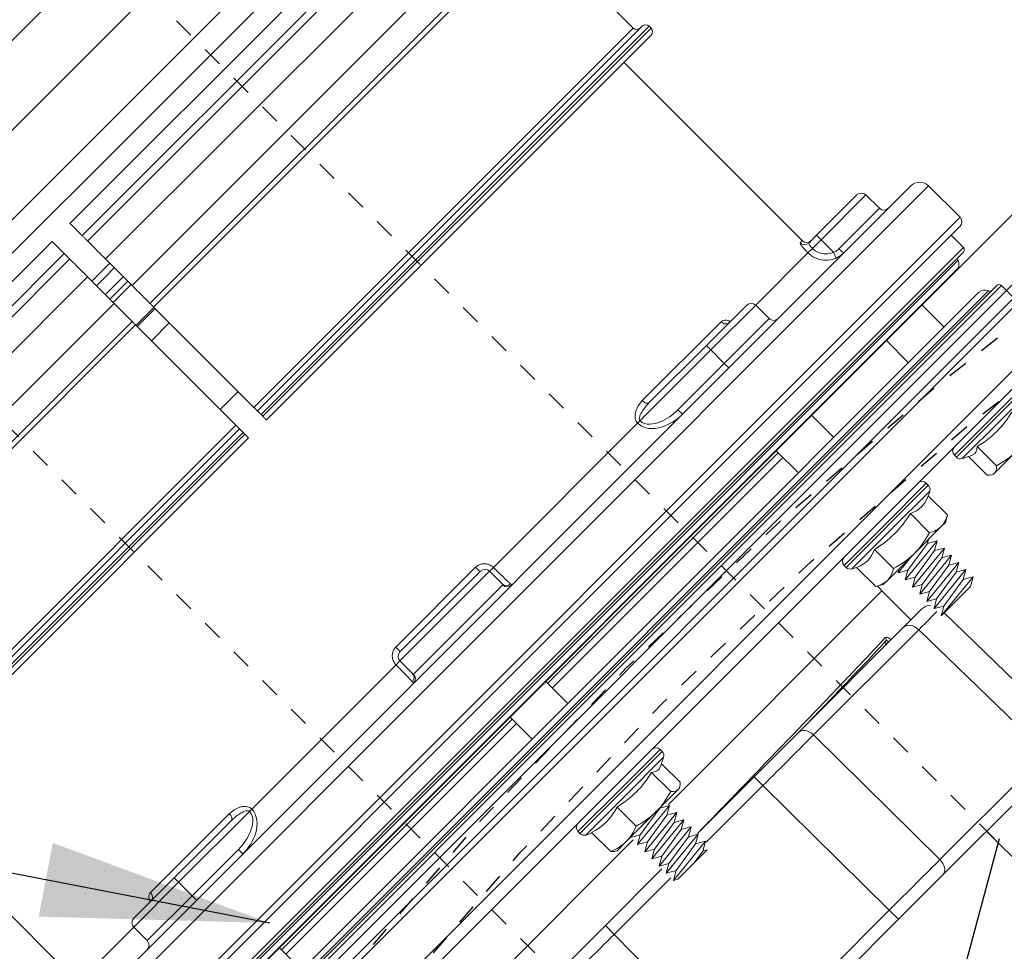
# Model space of a CAD drawing. Extents: x -750 to 90, y 3202 to 3394.
# Tile 44 of 72: x -278.25 to -273.39, y 3341.91 to 3346.5. Entities that reach past the tile are written whole.
import ezdxf

# ---------------------------------------------------------------- set-up
doc = ezdxf.new("R2010")
doc.units = 0
doc.header["$MEASUREMENT"] = 0
doc.linetypes.add('HIDDEN2', pattern=[0.28125, 0.1875, -0.09375])
doc.linetypes.add('HIDDEN5', pattern=[0.05, 0.025, -0.025])
doc.layers.get('0').update_dxf_attribs({"linetype": 'CONTINUOUS'})
for name, color, linetype in [('BOARDER-TXT', 2, 'CONTINUOUS'), ('FRP-2', 2, 'CONTINUOUS'), ('FRP-2-HATCH', 1, 'CONTINUOUS'), ('FRP-COLLAR', 2, 'CONTINUOUS'), ('FRP-SUMP', 2, 'CONTINUOUS'), ('GALV-2-PIPE', 3, 'CONTINUOUS'), ('TANK-MANWAY', 5, 'CONTINUOUS'), ('TEXT', 3, 'CONTINUOUS')]:
    doc.layers.add(name, color=color, linetype=linetype)
doc.layers.add('FREEZE-LINES', color=8, linetype='CONTINUOUS', plot=False)
doc.styles.add('SIMPLEX', font='simplex')
doc.dimstyles.new('DIM12', dxfattribs={"dimscale": 12, "dimtxt": 0.09375, "dimasz": 0.09375, "dimexe": 0.0625, "dimexo": 0.0625, "dimgap": 0.0625, "dimtad": 1, "dimdec": 4, "dimzin": 3, "dimdsep": 46, "dimlunit": 4, "dimtxsty": 'SIMPLEX', "dimcen": 0, "dimclrd": 3, "dimclre": 3, "dimclrt": 3, "dimadec": 0, "dimazin": 0, "dimtfac": 1, "dimtdec": 4, "dimtmove": 0, "dimatfit": 3, "dimfxl": 1, "dimfrac": 2, "dimtolj": 1, "dimtzin": 3, "dimarcsym": 0})

# ---------------------------------------------------------------- blocks, each defined once
blk = doc.blocks.new('A$C18AC51C3')
at = {"linetype": 'Continuous', "lineweight": 18}
for p, q in [((-0.3906, -5.551), (-0.3906, 0.824)), ((-0.1718, -2.3635), (-0.1718, 0.824)), ((-0.1406, 0.7927), (-0.1406, -5.5198)), ((0.2964, -2.3635), (0.2964, 0.7927)), ((0.3277, 0.824), (0.3277, -5.551)), ((0.5464, -2.3635), (0.5464, 0.824)), ((-0.4531, 0.7615), (-0.4531, -2.3635)), ((-0.0547, -2.3635), (-0.0547, 0.7302)), ((0.2106, 0.7302), (0.2106, -5.4573)), ((0.6089, 0.7615), (0.6089, -5.4885)), ((-0.0391, -5.4416), (-0.0391, 0.7146)), ((0.1949, -2.3635), (0.1949, 0.7146)), ((-0.0279, -5.3931), (-0.0279, 0.6661)), ((0.1838, -2.3635), (0.1838, 0.6661)), ((0, -5.3557), (0, 0.6287)), ((0.1559, 0.6287), (0.1559, -5.3557)), ((2.9769, -2.301), (2.9769, 0.5235)), ((3.1619, -2.301), (3.1619, 0.5235)), ((2.0649, 0.4065), (2.0649, -2.301)), ((2.0774, 0.4065), (2.0774, -2.301)), ((2.8519, -2.301), (2.8519, 0.3985)), ((3.2869, -2.301), (3.2869, 0.3985)), ((2.0399, 0.3815), (2.0399, -2.301)), ((2.1024, 0.3815), (2.1024, -2.301)), ((2.1274, 0.344), (2.1274, -2.301)), ((2.8269, 0.344), (2.8269, -2.301)), ((0.7339, 0.1698), (0.7339, -0.1949)), ((2.0399, 0.1925), (0.7964, 0.1925)), ((3.325, 0.0735), (3.325, -2.301)), ((3.4099, -2.301), (3.4099, 0.0375)), ((0.6402, -0.1949), (0.6402, -0.5074)), ((0.7339, -0.1949), (0.6402, -0.1949)), ((0.7339, -0.5074), (0.7339, -0.1949)), ((0.7652, -0.2261), (0.7652, -0.5074)), ((0.7657, -0.3516), (0.7653, -0.3504)), ((0.7964, -0.3735), (0.7964, -0.9233)), ((0.6089, -0.5074), (0.6402, -0.5074)), ((0.7339, -0.5074), (0.6402, -0.5074)), ((0.6402, -0.5074), (0.6402, -0.8311)), ((0.7339, -1.0018), (0.7339, -0.5074)), ((0.7339, -0.5074), (0.7652, -0.5074)), ((0.7652, -0.5074), (0.7652, -0.9057)), ((0, -0.6311), (0.1559, -0.6311)), ((0.1089, -0.6311), (0.1089, -2.2397)), ((0.1402, -2.2399), (0.1402, -0.6312)), ((-0.7031, -0.751), (-0.7031, -2.2397)), ((0.6089, -0.8311), (0.6402, -0.8311)), ((0.7339, -1.0018), (0.7339, -1.0182)), ((0.7339, -1.0182), (0.7339, -2.0239)), ((-0.9051, -1.5357), (-0.9051, -1.845)), ((-1.9051, -2.8884), (-1.9051, -1.8386)), ((-1.8415, -1.8386), (-1.8415, -2.8884)), ((-0.9665, -1.845), (-1.8415, -1.8386)), ((-0.9665, -2.2398), (-0.9665, -1.845)), ((-0.9051, -1.845), (-0.9665, -1.845)), ((-0.9051, -1.845), (-0.9051, -2.2398)), ((0.7339, -2.051), (0.7339, -2.0239)), ((-0.496, -2.077), (-0.496, -2.65)), ((-0.4821, -2.077), (-0.496, -2.077)), ((-0.4821, -2.077), (-0.4821, -2.3635)), ((0.6402, -2.0526), (0.6402, -2.6745)), ((0.7339, -2.051), (0.6464, -2.051)), ((0.7339, -2.676), (0.7339, -2.051)), ((0.7652, -2.0823), (0.7652, -2.6448)), ((0.7964, -2.0857), (0.7964, -2.6414)), ((-0.5324, -2.122), (-0.6657, -2.122)), ((-0.5216, -2.3635), (-0.5216, -2.0923)), ((0, -2.1135), (0, -2.1138)), ((0.1559, -2.1138), (0.1559, -2.1135)), ((-0.6806, -2.1394), (-0.6851, -2.147)), ((-0.6851, -2.147), (-0.6851, -2.2104)), ((-0.6851, -2.2104), (-0.6851, -2.4196)), ((-0.9961, -2.2588), (-0.9851, -2.2398)), ((-0.9961, -2.2588), (-0.9961, -2.463)), ((-0.9961, -2.463), (-0.9961, -2.2588)), ((-0.9851, -2.2398), (-0.9601, -2.4873)), ((-0.9851, -2.2398), (-0.9601, -2.2831)), ((-0.9601, -2.2831), (-0.9351, -2.2398)), ((-0.9351, -2.2398), (-0.9101, -2.4873)), ((-0.9351, -2.2398), (-0.9101, -2.2831)), ((-0.9101, -2.2831), (-0.8851, -2.2398)), ((-0.8851, -2.2398), (-0.8601, -2.4873)), ((-0.8851, -2.2398), (-0.8601, -2.2831)), ((-0.8601, -2.2831), (-0.8351, -2.2398)), ((-0.8351, -2.2398), (-0.8101, -2.4873)), ((-0.8351, -2.2398), (-0.8101, -2.2831)), ((-0.8101, -2.2831), (-0.7851, -2.2398)), ((-0.7851, -2.2398), (-0.7601, -2.4873)), ((-0.7851, -2.2398), (-0.7601, -2.2831)), ((-0.7601, -2.2831), (-0.7351, -2.2398)), ((-0.7351, -2.2398), (-0.7101, -2.4873)), ((-0.7351, -2.2398), (-0.7101, -2.2831)), ((-0.7101, -2.2831), (-0.6851, -2.2398)), ((-0.6851, -2.2398), (-0.6851, -2.2399)), ((-0.6851, -2.2398), (-0.6851, -2.2398)), ((0.1559, -2.2398), (0, -2.2398)), ((-0.9601, -2.2831), (-0.9351, -2.444)), ((-0.9101, -2.2831), (-0.8851, -2.444)), ((-0.8601, -2.2831), (-0.8351, -2.444)), ((-0.8101, -2.2831), (-0.7851, -2.444)), ((-0.7601, -2.2831), (-0.7351, -2.444)), ((-0.7101, -2.2831), (-0.6851, -2.444)), ((-0.5324, -2.2988), (-0.6657, -2.2988)), ((2.0774, -2.301), (2.0649, -2.301)), ((2.8269, -2.301), (2.1274, -2.301)), ((2.2372, -2.3011), (2.2372, -2.426)), ((2.7172, -2.3011), (2.7172, -2.426)), ((2.8162, -2.3008), (2.8162, -2.3635)), ((2.8243, -2.3013), (2.8243, -2.4258)), ((3.1619, -2.301), (2.9769, -2.301)), ((2.9838, -2.301), (2.9838, -2.3635)), ((3.0069, -2.3008), (3.0069, -2.3635)), ((3.0382, -2.4258), (3.0382, -2.3012)), ((3.1007, -2.3635), (3.1007, -2.3009)), ((3.1319, -2.3011), (3.1319, -2.4259)), ((-0.9961, -2.3732), (-0.9851, -2.444)), ((-0.5216, -2.6347), (-0.5216, -2.3635)), ((-0.4821, -2.3635), (-0.4821, -2.65)), ((-0.4531, -2.3635), (-0.4531, -5.4885)), ((-0.1718, -5.551), (-0.1718, -2.3635)), ((-0.0547, -5.4573), (-0.0547, -2.3635)), ((0.1838, -5.3931), (0.1838, -2.3635)), ((0.1949, -5.4416), (0.1949, -2.3635)), ((0.2964, -5.5198), (0.2964, -2.3635)), ((0.5464, -5.551), (0.5464, -2.3635)), ((2.8162, -2.3635), (2.8162, -2.4262)), ((2.9838, -2.3635), (2.9838, -2.426)), ((3.0069, -2.3635), (3.0069, -2.4262)), ((3.1007, -2.4261), (3.1007, -2.3635)), ((-0.6851, -2.4196), (-0.6851, -2.5726)), ((2.0399, -5.1085), (2.0399, -2.426)), ((2.0649, -5.1335), (2.0649, -2.426)), ((2.0649, -2.426), (2.0774, -2.426)), ((2.0774, -5.1335), (2.0774, -2.426)), ((2.1024, -5.1085), (2.1024, -2.426)), ((2.1274, -5.071), (2.1274, -2.426)), ((2.1274, -2.426), (2.8269, -2.426)), ((2.8269, -5.071), (2.8269, -2.426)), ((2.8519, -2.426), (2.8519, -5.1255)), ((2.9769, -2.426), (2.9769, -5.2505)), ((2.9769, -2.426), (3.1619, -2.426)), ((3.1619, -2.426), (3.1619, -5.2505)), ((3.2869, -2.426), (3.2869, -5.1255)), ((3.325, -4.8006), (3.325, -2.426)), ((3.4099, -2.426), (3.4099, -4.7645)), ((-0.9961, -2.463), (-0.9851, -2.444)), ((-0.9851, -2.444), (-0.9601, -2.4873)), ((-0.9601, -2.4873), (-0.9351, -2.444)), ((-0.9351, -2.444), (-0.9101, -2.4873)), ((-0.9101, -2.4873), (-0.8851, -2.444)), ((-0.8851, -2.444), (-0.8601, -2.4873)), ((-0.8601, -2.4873), (-0.8351, -2.444)), ((-0.8351, -2.444), (-0.8101, -2.4873)), ((-0.8101, -2.4873), (-0.7851, -2.444)), ((-0.7851, -2.444), (-0.7601, -2.4873)), ((-0.7601, -2.4873), (-0.7351, -2.444)), ((-0.7351, -2.444), (-0.7101, -2.4873)), ((-0.7101, -2.4873), (-0.6851, -2.444)), ((-0.6851, -2.444), (-0.6851, -2.444)), ((-0.9665, -2.8821), (-0.9665, -2.4873)), ((-0.9051, -2.4873), (-0.9051, -2.8821)), ((-0.7031, -2.4874), (-0.7031, -3.976)), ((0, -2.4873), (0.1559, -2.4873)), ((0.1089, -2.4873), (0.1089, -4.0959)), ((0.1402, -4.0959), (0.1402, -2.4871)), ((-0.6851, -2.58), (-0.6851, -2.5726)), ((-0.5324, -2.5403), (-0.6657, -2.5403)), ((-0.6851, -2.58), (-0.6806, -2.5877)), ((-0.5365, -2.605), (-0.6657, -2.605)), ((0, -2.6132), (0, -2.6136)), ((0.1559, -2.6136), (0.1559, -2.6132)), ((-0.496, -2.65), (-0.4821, -2.65)), ((0.7339, -2.676), (0.6464, -2.676)), ((0.7339, -2.7031), (0.7339, -2.676)), ((0.7339, -2.7031), (0.7339, -3.7088)), ((-1.9051, -2.8884), (-1.8415, -2.8884)), ((-1.9051, -3.1977), (-1.9051, -2.8884)), ((-1.8415, -2.8884), (-0.9665, -2.8821)), ((-0.9051, -2.8821), (-0.9665, -2.8821)), ((-0.9051, -2.8821), (-0.9051, -3.1914)), ((-1.9051, -3.94), (-1.9051, -3.1977)), ((-0.9051, -3.1914), (-0.9051, -3.9247)), ((-0.9665, -3.2356), (-1.8415, -3.2419)), ((-1.8415, -3.2419), (-1.8415, -3.9842)), ((-0.9665, -3.9689), (-0.9665, -3.2356)), ((0.7339, -3.7252), (0.7339, -3.7088)), ((0.7339, -4.2197), (0.7339, -3.7252)), ((0.7652, -3.8214), (0.7652, -4.2197)), ((0.7964, -3.8038), (0.7964, -4.3536)), ((-0.9051, -3.9247), (-0.9051, -4.0529)), ((0.6089, -3.8959), (0.6402, -3.8959)), ((0.6402, -3.8959), (0.6402, -4.2197)), ((-1.8415, -3.9842), (-0.9665, -3.9689)), ((-0.9051, -3.976), (-0.7031, -3.976)), ((-0.6657, -3.9697), (-0.6851, -4.0032)), ((-0.5324, -3.9697), (-0.6657, -3.9697)), ((-0.5216, -3.9484), (-0.5216, -4.2197)), ((-0.496, -3.9332), (-0.496, -4.5062)), ((-0.4821, -3.9332), (-0.496, -3.9332)), ((-0.4821, -4.2197), (-0.4821, -3.9332)), ((-0.6851, -4.0032), (-0.6851, -4.0322)), ((-0.6851, -4.0322), (-0.6851, -4.2197)), ((-0.9961, -4.1159), (-1.8415, -4.1306)), ((-0.9961, -4.0959), (-0.9711, -4.1392)), ((-0.9961, -4.3001), (-0.9961, -4.0959)), ((-0.9961, -4.0959), (-0.9711, -4.3434)), ((-0.9961, -4.0959), (-0.9961, -4.3001)), ((-0.9711, -4.1392), (-0.9461, -4.0959)), ((-0.9461, -4.0959), (-0.9211, -4.1392)), ((-0.9461, -4.0959), (-0.9211, -4.3434)), ((-0.9211, -4.1392), (-0.8961, -4.0959)), ((-0.8961, -4.0959), (-0.8711, -4.1392)), ((-0.8961, -4.0959), (-0.8711, -4.3434)), ((-0.8711, -4.1392), (-0.8461, -4.0959)), ((-0.8461, -4.0959), (-0.8211, -4.1392)), ((-0.8461, -4.0959), (-0.8211, -4.3434)), ((-0.8211, -4.1392), (-0.7961, -4.0959)), ((-0.7961, -4.0959), (-0.7711, -4.1392)), ((-0.7961, -4.0959), (-0.7711, -4.3434)), ((-0.7711, -4.1392), (-0.7461, -4.0959)), ((-0.7461, -4.0959), (-0.7211, -4.1392)), ((-0.7461, -4.0959), (-0.7211, -4.3434)), ((-0.7211, -4.1392), (-0.6961, -4.0959)), ((-0.6961, -4.0959), (-0.6851, -4.115)), ((-0.6961, -4.0959), (-0.6851, -4.2049)), ((-0.5324, -4.0947), (-0.6657, -4.0947)), ((0.1559, -4.0959), (0, -4.0959)), ((-0.9711, -4.1392), (-0.9461, -4.3001)), ((-0.9211, -4.1392), (-0.8961, -4.3001)), ((-0.8711, -4.1392), (-0.8461, -4.3001)), ((-0.8211, -4.1392), (-0.7961, -4.3001)), ((-0.7711, -4.1392), (-0.7461, -4.3001)), ((-0.7211, -4.1392), (-0.6961, -4.3001)), ((-0.6851, -4.2197), (-0.6851, -4.4072)), ((-0.5216, -4.2197), (-0.5216, -4.4909)), ((-0.4821, -4.5062), (-0.4821, -4.2197)), ((0.6089, -4.2197), (0.6402, -4.2197)), ((0.7339, -4.2197), (0.6402, -4.2197)), ((0.6402, -4.2197), (0.6402, -4.5322)), ((0.7339, -4.5322), (0.7339, -4.2197)), ((0.7339, -4.2197), (0.7652, -4.2197)), ((0.7652, -4.2197), (0.7652, -4.5009)), ((-0.9961, -4.3001), (-0.9711, -4.3434)), ((-0.9711, -4.3434), (-0.9461, -4.3001)), ((-0.9461, -4.3001), (-0.9211, -4.3434)), ((-0.9211, -4.3434), (-0.8961, -4.3001)), ((-0.8961, -4.3001), (-0.8711, -4.3434)), ((-0.8711, -4.3434), (-0.8461, -4.3001)), ((-0.8461, -4.3001), (-0.8211, -4.3434)), ((-0.8211, -4.3434), (-0.7961, -4.3001)), ((-0.7961, -4.3001), (-0.7711, -4.3434)), ((-0.7711, -4.3434), (-0.7461, -4.3001)), ((-0.7461, -4.3001), (-0.7211, -4.3434)), ((-0.7211, -4.3434), (-0.6961, -4.3001)), ((-0.6961, -4.3001), (-0.6851, -4.3192)), ((-0.5324, -4.3447), (-0.6657, -4.3447)), ((0, -4.3434), (0.1559, -4.3434)), ((-0.6851, -4.4362), (-0.6851, -4.4072)), ((0.7653, -4.3766), (0.7657, -4.3754)), ((-0.6851, -4.4362), (-0.6657, -4.4697)), ((-0.5324, -4.4697), (-0.6657, -4.4697)), ((-0.496, -4.5062), (-0.4821, -4.5062)), ((0.6402, -4.5322), (0.7339, -4.5322)), ((0.7339, -4.5322), (0.7339, -4.8969)), ((-0.496, -5.275), (-0.496, -4.702)), ((-0.4821, -4.702), (-0.496, -4.702)), ((-0.4821, -4.9885), (-0.4821, -4.702)), ((-0.5365, -4.747), (-0.6657, -4.747)), ((-0.5216, -4.7173), (-0.5216, -4.9885)), ((-0.6806, -4.7644), (-0.6851, -4.772)), ((-0.6851, -4.7794), (-0.6851, -4.772)), ((-0.6851, -4.7794), (-0.6851, -4.9325)), ((-0.5324, -4.8117), (-0.6657, -4.8117)), ((0.1559, -4.8648), (0, -4.8648)), ((0.7339, -4.9278), (0.7339, -4.8969)), ((0.7339, -4.9885), (0.7339, -4.9278)), ((0.7652, -4.9354), (0.7652, -4.9885)), ((0.7964, -4.9195), (0.7964, -4.9044)), ((0.7964, -4.9195), (2.0399, -4.9195)), ((-0.5216, -4.9885), (-0.5216, -5.2597)), ((-0.4821, -5.275), (-0.4821, -4.9885)), ((0.6464, -4.9885), (0.6172, -4.9774)), ((0.7339, -4.9885), (0.6464, -4.9885)), ((0.7652, -4.9885), (0.7339, -4.9885)), ((0.7339, -4.9885), (0.7339, -5.301)), ((0.7652, -4.9885), (0.7652, -5.2698)), ((0.6402, -5.0195), (0.6402, -5.301)), ((2.1274, -5.071), (2.8269, -5.071)), ((0, -5.1123), (0.1559, -5.1123)), ((2.0649, -5.1335), (2.0774, -5.1335)), ((0.6402, -5.301), (0.7339, -5.301)), ((-0.1406, -5.4573), (-0.0547, -5.4573)), ((0.2106, -5.4573), (0.2964, -5.4573)), ((0.3277, -5.551), (0.5464, -5.551))]:
    blk.add_line(p, q, dxfattribs=at)
at = {"linetype": 'Continuous', "lineweight": 18, "extrusion": (0, 0, -1)}
for centre, radius, start, end in [((-0.6402, -0.1636), 0.0312, 270, 0), ((-0.7339, -2.6448), 0.0312, 180, 270), ((0.7031, -4.226), 0.25, 90, 97.4601), ((-0.6402, -4.5634), 0.0312, 0, 90), ((-0.7964, -4.9508), 0.0312, 0, 90), ((-2.1274, -5.096), 0.025, 0, 90), ((-0.6402, -5.3323), 0.0312, 0, 90), ((0.0234, -5.4081), 0.0156, 0, 73.3985), ((-0.1793, -5.4081), 0.0156, 106.6015, 180)]:
    blk.add_arc(centre, radius, start, end, dxfattribs=at)
at = {"linetype": 'Continuous', "lineweight": 18}
for centre, radius, start, end in [((0.7339, -0.2261), 0.0312, 0, 90), ((-0.496, -2.106), 0.029, 90, 151.7483), ((-0.4821, -2.106), 0.029, 0, 90), ((0.7339, -2.0823), 0.0312, 0, 90), ((-0.0168, -2.3635), 0.573, 151.7483, 155.0757), ((-0.0168, -2.3635), 0.573, 203.027, 208.2517), ((-0.4821, -2.621), 0.029, 270, 0), ((-0.496, -2.621), 0.029, 208.2517, 270), ((-0.0168, -4.2197), 0.573, 151.7483, 154.1328), ((-0.496, -3.9622), 0.029, 90, 151.7483), ((-0.4821, -3.9622), 0.029, 0, 90), ((-0.9676, -4.0529), 0.0625, 316.436, 0), ((-0.0168, -4.2197), 0.5305, 166.3725, 193.6275), ((-0.0168, -4.2197), 0.573, 205.8672, 208.2517), ((-0.496, -4.4772), 0.029, 208.2517, 270), ((-0.4821, -4.4772), 0.029, 270, 0), ((0.7339, -4.5009), 0.0312, 270, 0), ((-0.496, -4.731), 0.029, 90, 151.7483), ((-0.4821, -4.731), 0.029, 0, 90), ((-0.0168, -4.9885), 0.573, 151.7483, 156.973), ((2.0649, -5.1085), 0.025, 180, 270), ((2.0774, -5.1085), 0.025, 270, 0), ((0.7339, -5.2698), 0.0312, 270, 0), ((-0.0391, -5.3557), 0.0391, 286.6015, 0), ((0.1949, -5.3557), 0.0391, 180, 253.3985), ((-0.0547, -5.4416), 0.0156, 270, 0), ((0.2106, -5.4416), 0.0156, 180, 270), ((0.3277, -5.5198), 0.0312, 180, 270), ((0.5464, -5.4885), 0.0625, 270, 0)]:
    blk.add_arc(centre, radius, start, end, dxfattribs=at)
for centre, major_axis, ratio, start_param, end_param in [((0.7964, -0.3491), (0.0312, 0), 0.778577, 3.141593, 4.712389), ((0.7964, -0.9057), (0.0312, 0), 0.563479, 3.141593, 4.712389), ((-0.9676, -1.845), (-0.0005, -0.5), 0.002181, 1.570909, 2.356181), ((0.6402, -2.0215), (-0.0312, 0), 0.99507, 0, 1.570796), ((0.6464, -2.0198), (0, 0.0312), 0.934628, 1.617333, 3.141593), ((0.7964, -2.0823), (-0.0312, 0), 0.108706, 0, 1.570796), ((-0.0168, -2.2104), (-0.5305, 0), 0.707107, 6.04534, 6.52103), ((-0.0168, -2.4196), (0.5305, 0), 0.965926, 2.903748, 3.379438), ((-0.0168, -2.5726), (0.5305, 0), 0.258819, 2.903748, 3.251159), ((0.7964, -2.6448), (-0.0312, 0), 0.108706, 4.712389, 6.283185), ((0.6402, -2.7056), (-0.0312, 0), 0.99507, 4.712389, 6.283185), ((0.6464, -2.7073), (0, 0.0312), 0.934628, 0, 1.52426), ((-1.8426, -2.8883), (-0.0005, 0.5), 0.002181, 3.927005, 4.712277), ((-0.9676, -2.882), (-0.0005, 0.5), 0.002181, 3.927005, 4.712277), ((-1.8426, -3.1977), (-0.0625, 0), 0.707107, 0, 1.58825), ((-0.9676, -3.1914), (-0.0625, 0), 0.707107, 1.58825, 3.141593), ((-0.8772, -3.8111), (0.0156, 0.0006), 0.906378, 3.629981, 4.677234), ((0.7964, -3.8214), (0.0312, 0), 0.563479, 1.570796, 3.141593), ((-0.9676, -3.9247), (-0.0625, 0), 0.707107, 1.58825, 3.141593), ((-0.9676, -3.6153), (-0.0011, 0.5001), 0.000903, 3.421191, 3.926878), ((-0.0168, -4.0322), (-0.5305, 0), 0.5, 6.04534, 6.52103), ((-0.0168, -4.4072), (0.5305, 0), 0.5, 2.903748, 3.379438), ((0.7964, -4.3779), (0.0312, 0), 0.778577, 1.570796, 3.141593), ((-0.0168, -4.7794), (-0.5305, 0), 0.258819, 6.173619, 6.52103), ((-0.0168, -4.9325), (-0.5305, 0), 0.965926, 6.04534, 6.52103), ((0.7964, -4.9354), (-0.0312, 0), 0.994074, 4.712389, 6.283185), ((0.6402, -5.0226), (-0.0312, 0), 0.099171, 4.712389, 6.283185)]:
    blk.add_ellipse(centre, major_axis=major_axis, ratio=ratio, start_param=start_param, end_param=end_param, dxfattribs=at)
for points, knots in [([(0.7964, -0.3735), (0.7964, -0.3706), (0.7959, -0.3677), (0.7933, -0.3607), (0.7906, -0.3566), (0.7832, -0.3494), (0.7784, -0.3461), (0.7705, -0.3423), (0.7679, -0.3412), (0.7652, -0.3403)], [0, 0, 0, 0, 0.211697, 0.211697, 0.533225, 0.533225, 0.8556, 0.8556, 1, 1, 1, 1]), ([(0.7339, -1.0182), (0.6919, -1.0182), (0.6573, -0.985), (0.618, -0.9134), (0.6089, -0.8724), (0.6089, -0.8311)], [0, 0, 0, 0, 0.5, 0.5, 1, 1, 1, 1]), ([(0.6402, -0.8311), (0.6402, -0.8665), (0.6462, -0.9018), (0.6667, -0.9502), (0.6756, -0.9659), (0.6997, -0.9916), (0.716, -1.0018), (0.7339, -1.0018)], [0, 0, 0, 0, 0.5, 0.5, 0.75, 0.75, 1, 1, 1, 1]), ([(0.7339, -1.0018), (0.7348, -1.0018), (0.7357, -1.0017), (0.7377, -1.0011), (0.7388, -1.0006), (0.7421, -0.9986), (0.744, -0.9966), (0.7495, -0.9896), (0.7521, -0.9836), (0.7567, -0.9712), (0.7585, -0.9645), (0.7636, -0.9406), (0.7652, -0.923), (0.7652, -0.9057)], [0, 0, 0, 0, 0.023116, 0.023116, 0.055858, 0.055858, 0.127954, 0.127954, 0.306434, 0.306434, 0.502152, 0.502152, 1, 1, 1, 1]), ([(0.7964, -0.9233), (0.7964, -0.9266), (0.7963, -0.9299), (0.795, -0.9472), (0.7918, -0.9613), (0.783, -0.9815), (0.7793, -0.9883), (0.77, -1.0007), (0.7642, -1.0067), (0.7537, -1.0133), (0.7498, -1.0152), (0.742, -1.0176), (0.7379, -1.0182), (0.7339, -1.0182)], [0, 0, 0, 0, 0.08473, 0.08473, 0.44853, 0.44853, 0.633807, 0.633807, 0.82254, 0.82254, 0.914633, 0.914633, 1, 1, 1, 1]), ([(0.6172, -2.0212), (0.6223, -2.0217), (0.6296, -2.0221), (0.6478, -2.0228), (0.6589, -2.0231), (0.6832, -2.0236), (0.6966, -2.0238), (0.7181, -2.0239), (0.7261, -2.0239), (0.7339, -2.0239)], [0, 0, 0, 0, 0.281499, 0.281499, 0.563442, 0.563442, 0.84396, 0.84396, 1, 1, 1, 1]), ([(0.7964, -2.0857), (0.7964, -2.081), (0.7959, -2.0762), (0.7932, -2.0649), (0.7904, -2.0584), (0.783, -2.0468), (0.7782, -2.0415), (0.7673, -2.033), (0.761, -2.0296), (0.7479, -2.0251), (0.7409, -2.0239), (0.7339, -2.0239)], [0, 0, 0, 0, 0.144402, 0.144402, 0.358959, 0.358959, 0.572528, 0.572528, 0.785976, 0.785976, 1, 1, 1, 1]), ([(0.6464, -2.051), (0.643, -2.051), (0.641, -2.0514), (0.6402, -2.0522), (0.6402, -2.0524), (0.6402, -2.0526)], [0, 0, 0, 0, 0.828121, 0.828121, 1, 1, 1, 1]), ([(2.0649, -2.301), (2.0637, -2.301), (2.0624, -2.301), (2.0584, -2.301), (2.0557, -2.301), (2.0517, -2.301), (2.0502, -2.301), (2.0467, -2.301), (2.0449, -2.301), (2.042, -2.301), (2.041, -2.301), (2.0401, -2.301), (2.0399, -2.301), (2.0399, -2.301)], [0, 0, 0, 0, 0.096054, 0.096054, 0.310909, 0.310909, 0.444136, 0.444136, 0.6591, 0.6591, 0.874061, 0.874061, 1, 1, 1, 1]), ([(2.1024, -2.301), (2.1024, -2.301), (2.102, -2.301), (2.1002, -2.301), (2.0989, -2.301), (2.0961, -2.301), (2.0949, -2.301), (2.0914, -2.301), (2.0889, -2.301), (2.0837, -2.301), (2.0808, -2.301), (2.0778, -2.301), (2.0776, -2.301), (2.0774, -2.301)], [0, 0, 0, 0, 0.206603, 0.206603, 0.421636, 0.421636, 0.555112, 0.555112, 0.770013, 0.770013, 0.984917, 0.984917, 1, 1, 1, 1]), ([(2.1024, -2.301), (2.1024, -2.301), (2.1025, -2.301), (2.103, -2.301), (2.1038, -2.301), (2.1058, -2.301), (2.1068, -2.301), (2.1096, -2.301), (2.1118, -2.301), (2.1165, -2.301), (2.1192, -2.301), (2.1237, -2.301), (2.1256, -2.301), (2.1274, -2.301)], [0, 0, 0, 0, 0.07909, 0.07909, 0.294111, 0.294111, 0.4276, 0.4276, 0.642515, 0.642515, 0.857432, 0.857432, 1, 1, 1, 1]), ([(2.8269, -2.301), (2.8286, -2.301), (2.8302, -2.301), (2.8346, -2.301), (2.8373, -2.301), (2.8421, -2.301), (2.8443, -2.301), (2.8472, -2.301), (2.8482, -2.301), (2.8503, -2.301), (2.8512, -2.301), (2.8518, -2.301), (2.8519, -2.301), (2.8519, -2.301)], [0, 0, 0, 0, 0.126041, 0.126041, 0.340893, 0.340893, 0.555765, 0.555765, 0.689044, 0.689044, 0.904055, 0.904055, 1, 1, 1, 1]), ([(2.9769, -2.301), (2.9639, -2.301), (2.9508, -2.301), (2.9251, -2.301), (2.9124, -2.301), (2.8943, -2.301), (2.8878, -2.301), (2.873, -2.301), (2.8656, -2.301), (2.8554, -2.301), (2.8525, -2.301), (2.852, -2.301), (2.8519, -2.301), (2.8519, -2.301)], [0, 0, 0, 0, 0.199624, 0.199624, 0.414501, 0.414501, 0.547754, 0.547754, 0.762752, 0.762752, 0.977748, 0.977748, 1, 1, 1, 1]), ([(3.2869, -2.301), (3.2869, -2.301), (3.2848, -2.301), (3.2764, -2.301), (3.2697, -2.301), (3.2527, -2.301), (3.2422, -2.301), (3.2232, -2.301), (3.2153, -2.301), (3.1941, -2.301), (3.18, -2.301), (3.1647, -2.301), (3.1633, -2.301), (3.1619, -2.301)], [0, 0, 0, 0, 0.200992, 0.200992, 0.416022, 0.416022, 0.631018, 0.631018, 0.764422, 0.764422, 0.9793, 0.9793, 1, 1, 1, 1]), ([(3.2869, -2.301), (3.2869, -2.301), (3.287, -2.301), (3.2876, -2.301), (3.2893, -2.301), (3.2948, -2.301), (3.2987, -2.301), (3.3082, -2.301), (3.3139, -2.301), (3.3217, -2.301), (3.3233, -2.301), (3.325, -2.301)], [0, 0, 0, 0, 0.058623, 0.058623, 0.347371, 0.347371, 0.636272, 0.636272, 0.924778, 0.924778, 1, 1, 1, 1]), ([(2.0399, -2.426), (2.0399, -2.426), (2.0401, -2.426), (2.0409, -2.426), (2.042, -2.426), (2.0448, -2.426), (2.0467, -2.426), (2.0509, -2.426), (2.0534, -2.426), (2.0586, -2.426), (2.0615, -2.426), (2.0645, -2.426), (2.0647, -2.426), (2.0649, -2.426)], [0, 0, 0, 0, 0.123277, 0.123277, 0.338148, 0.338148, 0.552998, 0.552998, 0.767801, 0.767801, 0.982551, 0.982551, 1, 1, 1, 1]), ([(2.0774, -2.426), (2.0787, -2.426), (2.08, -2.426), (2.084, -2.426), (2.0868, -2.426), (2.0917, -2.426), (2.094, -2.426), (2.0978, -2.426), (2.0993, -2.426), (2.1015, -2.426), (2.1022, -2.426), (2.1024, -2.426), (2.1024, -2.426), (2.1024, -2.426)], [0, 0, 0, 0, 0.098343, 0.098343, 0.313088, 0.313088, 0.527849, 0.527849, 0.742653, 0.742653, 0.957512, 0.957512, 1, 1, 1, 1]), ([(2.1274, -2.426), (2.126, -2.426), (2.1246, -2.426), (2.1215, -2.426), (2.1198, -2.426), (2.1156, -2.426), (2.1131, -2.426), (2.1089, -2.426), (2.1071, -2.426), (2.1043, -2.426), (2.1033, -2.426), (2.1026, -2.426), (2.1024, -2.426), (2.1024, -2.426)], [0, 0, 0, 0, 0.108001, 0.108001, 0.241232, 0.241232, 0.456146, 0.456146, 0.671057, 0.671057, 0.886009, 0.886009, 1, 1, 1, 1]), ([(2.8519, -2.426), (2.8519, -2.426), (2.8518, -2.426), (2.8512, -2.426), (2.8503, -2.426), (2.8477, -2.426), (2.8459, -2.426), (2.8418, -2.426), (2.8394, -2.426), (2.8352, -2.426), (2.8336, -2.426), (2.8302, -2.426), (2.8286, -2.426), (2.8269, -2.426)], [0, 0, 0, 0, 0.096034, 0.096034, 0.311054, 0.311054, 0.526061, 0.526061, 0.741022, 0.741022, 0.87438, 0.87438, 1, 1, 1, 1]), ([(2.8519, -2.426), (2.8519, -2.426), (2.8527, -2.426), (2.857, -2.426), (2.8622, -2.426), (2.8764, -2.426), (2.8857, -2.426), (2.9071, -2.426), (2.9195, -2.426), (2.9456, -2.426), (2.9598, -2.426), (2.9748, -2.426), (2.9759, -2.426), (2.9769, -2.426)], [0, 0, 0, 0, 0.124563, 0.124563, 0.339431, 0.339431, 0.554275, 0.554275, 0.769073, 0.769073, 0.98382, 0.98382, 1, 1, 1, 1]), ([(3.1619, -2.426), (3.173, -2.426), (3.1841, -2.426), (3.2083, -2.426), (3.2213, -2.426), (3.2444, -2.426), (3.2547, -2.426), (3.2712, -2.426), (3.2776, -2.426), (3.2851, -2.426), (3.2869, -2.426), (3.2869, -2.426)], [0, 0, 0, 0, 0.169372, 0.169372, 0.383994, 0.383994, 0.598638, 0.598638, 0.813329, 0.813329, 1, 1, 1, 1]), ([(3.325, -2.426), (3.3203, -2.426), (3.3159, -2.426), (3.3062, -2.426), (3.3013, -2.426), (3.2935, -2.426), (3.2906, -2.426), (3.2876, -2.426), (3.2869, -2.426), (3.2869, -2.426)], [0, 0, 0, 0, 0.209121, 0.209121, 0.497484, 0.497484, 0.785843, 0.785843, 1, 1, 1, 1]), ([(-0.9051, -2.501), (-0.9037, -2.585), (-0.9022, -2.6688), (-0.897, -2.9822), (-0.8929, -3.2027), (-0.8871, -3.4802), (-0.8851, -3.5654), (-0.8811, -3.7117), (-0.8792, -3.7741), (-0.8772, -3.8253)], [0, 0, 0, 0, 0.148937, 0.148937, 0.574468, 0.574468, 0.787234, 0.787234, 1, 1, 1, 1]), ([(0.7339, -2.7031), (0.7384, -2.7031), (0.7429, -2.7026), (0.7541, -2.7002), (0.7608, -2.6976), (0.7727, -2.6903), (0.7782, -2.6856), (0.787, -2.6747), (0.7905, -2.6685), (0.7952, -2.6554), (0.7964, -2.6483), (0.7964, -2.6414)], [0, 0, 0, 0, 0.1359, 0.1359, 0.351802, 0.351802, 0.568385, 0.568385, 0.784466, 0.784466, 1, 1, 1, 1]), ([(0.7339, -2.7031), (0.72, -2.7031), (0.706, -2.7032), (0.6797, -2.7035), (0.6672, -2.7037), (0.6455, -2.7043), (0.6359, -2.7047), (0.624, -2.7053), (0.6202, -2.7056), (0.6172, -2.7058)], [0, 0, 0, 0, 0.278057, 0.278057, 0.555824, 0.555824, 0.834378, 0.834378, 1, 1, 1, 1]), ([(0.6402, -2.6745), (0.6402, -2.6753), (0.6416, -2.6758), (0.645, -2.676), (0.6457, -2.676), (0.6464, -2.676)], [0, 0, 0, 0, 0.828121, 0.828121, 1, 1, 1, 1]), ([(-0.8908, -3.8183), (-0.8927, -3.7679), (-0.8946, -3.7065), (-0.8986, -3.5629), (-0.9006, -3.4795), (-0.9033, -3.3481), (-0.9042, -3.3057), (-0.9051, -3.2618)], [0, 0, 0, 0, 0.408423, 0.408423, 0.816846, 0.816846, 1, 1, 1, 1]), ([(0.6089, -3.8959), (0.6089, -3.8547), (0.6178, -3.8139), (0.6476, -3.7598), (0.6603, -3.7431), (0.6929, -3.7173), (0.7129, -3.7088), (0.7339, -3.7088)], [0, 0, 0, 0, 0.5, 0.5, 0.75, 0.75, 1, 1, 1, 1]), ([(0.7339, -3.7252), (0.716, -3.7252), (0.6998, -3.7354), (0.6756, -3.7612), (0.6667, -3.7768), (0.6461, -3.8257), (0.6402, -3.8605), (0.6402, -3.8959)], [0, 0, 0, 0, 0.25, 0.25, 0.5, 0.5, 1, 1, 1, 1]), ([(0.7339, -3.7088), (0.7379, -3.7088), (0.7418, -3.7094), (0.7501, -3.7119), (0.7543, -3.714), (0.7639, -3.7204), (0.7688, -3.7252), (0.7801, -3.7393), (0.7853, -3.7495), (0.794, -3.7741), (0.7964, -3.7891), (0.7964, -3.8038)], [0, 0, 0, 0, 0.083542, 0.083542, 0.185879, 0.185879, 0.342318, 0.342318, 0.618545, 0.618545, 1, 1, 1, 1]), ([(0.7339, -3.7252), (0.7352, -3.7252), (0.7364, -3.7255), (0.7383, -3.7262), (0.739, -3.7266), (0.7423, -3.7285), (0.7443, -3.7307), (0.7492, -3.7373), (0.7515, -3.7421), (0.7572, -3.7567), (0.7597, -3.7668), (0.764, -3.7916), (0.7652, -3.8066), (0.7652, -3.8214)], [0, 0, 0, 0, 0.032574, 0.032574, 0.054728, 0.054728, 0.135511, 0.135511, 0.283186, 0.283186, 0.575976, 0.575976, 1, 1, 1, 1]), ([(-0.905, -3.8198), (-0.9028, -3.8203), (-0.9007, -3.8206), (-0.8966, -3.8209), (-0.8947, -3.8209), (-0.8925, -3.8204), (-0.8919, -3.8201), (-0.8912, -3.8196), (-0.8911, -3.8194), (-0.8908, -3.8189), (-0.8908, -3.8186), (-0.8908, -3.8183)], [0, 0, 0, 0, 0.320356, 0.320356, 0.652889, 0.652889, 0.821198, 0.821198, 0.904308, 0.904308, 1, 1, 1, 1]), ([(-0.8772, -3.8253), (-0.8772, -3.8259), (-0.8773, -3.8265), (-0.8781, -3.8286), (-0.8794, -3.8301), (-0.8834, -3.833), (-0.8865, -3.8343), (-0.8937, -3.8365), (-0.898, -3.8373), (-0.9033, -3.8379), (-0.9042, -3.838), (-0.905, -3.8381)], [0, 0, 0, 0, 0.096821, 0.096821, 0.342602, 0.342602, 0.631271, 0.631271, 0.942302, 0.942302, 1, 1, 1, 1]), ([(0.7652, -4.3867), (0.7658, -4.3865), (0.7664, -4.3863), (0.7729, -4.3839), (0.7783, -4.381), (0.7871, -4.3743), (0.7906, -4.3704), (0.7952, -4.3623), (0.7964, -4.3579), (0.7964, -4.3536)], [0, 0, 0, 0, 0.031366, 0.031366, 0.354876, 0.354876, 0.67786, 0.67786, 1, 1, 1, 1]), ([(0.6172, -4.9774), (0.6223, -4.9643), (0.6296, -4.9518), (0.6478, -4.9303), (0.6589, -4.921), (0.6832, -4.9068), (0.6966, -4.9018), (0.7181, -4.8976), (0.7261, -4.8969), (0.7339, -4.8969)], [0, 0, 0, 0, 0.281499, 0.281499, 0.563442, 0.563442, 0.84396, 0.84396, 1, 1, 1, 1]), ([(0.7964, -4.9044), (0.7964, -4.9039), (0.7959, -4.9033), (0.7932, -4.902), (0.7904, -4.9012), (0.783, -4.8998), (0.7782, -4.8992), (0.7673, -4.8981), (0.761, -4.8976), (0.7479, -4.897), (0.7409, -4.8969), (0.7339, -4.8969)], [0, 0, 0, 0, 0.144402, 0.144402, 0.358959, 0.358959, 0.572528, 0.572528, 0.785976, 0.785976, 1, 1, 1, 1]), ([(0.7339, -4.9278), (0.728, -4.9278), (0.7221, -4.9284), (0.706, -4.9315), (0.6958, -4.9353), (0.6776, -4.946), (0.6693, -4.9531), (0.6557, -4.9692), (0.6502, -4.9786), (0.6464, -4.9885)], [0, 0, 0, 0, 0.155825, 0.155825, 0.436102, 0.436102, 0.718109, 0.718109, 1, 1, 1, 1]), ([(0.7339, -4.9278), (0.7374, -4.9278), (0.7409, -4.928), (0.7475, -4.9286), (0.7506, -4.9291), (0.7561, -4.9302), (0.7585, -4.9308), (0.7622, -4.9323), (0.7636, -4.9331), (0.7649, -4.9344), (0.7652, -4.9349), (0.7652, -4.9354)], [0, 0, 0, 0, 0.210824, 0.210824, 0.422632, 0.422632, 0.63678, 0.63678, 0.853653, 0.853653, 1, 1, 1, 1]), ([(0.6464, -4.9885), (0.643, -4.9966), (0.641, -5.0053), (0.6402, -5.0158), (0.6402, -5.0177), (0.6402, -5.0195)], [0, 0, 0, 0, 0.828121, 0.828121, 1, 1, 1, 1])]:
    blk.add_open_spline(points, degree=3, knots=knots, dxfattribs=at)
for points in [[(0.6089, -2.0215), (0.6089, -2.0208), (0.6118, -2.0208), (0.6172, -2.0212)], [(-0.6657, -2.122), (-0.6775, -2.1508), (-0.6851, -2.1805), (-0.6851, -2.2104)], [(-0.6806, -2.1394), (-0.6772, -2.1335), (-0.6721, -2.1278), (-0.6657, -2.122)], [(-0.6851, -2.2104), (-0.6851, -2.2404), (-0.6774, -2.2702), (-0.6657, -2.2988)], [(-0.6657, -2.2988), (-0.6775, -2.3383), (-0.6851, -2.3784), (-0.6851, -2.4196)], [(3.325, -2.301), (3.3533, -2.301), (3.3816, -2.301), (3.4099, -2.301)], [(-0.6851, -2.4196), (-0.6851, -2.4605), (-0.6775, -2.5009), (-0.6657, -2.5403)], [(3.4099, -2.426), (3.3816, -2.426), (3.3533, -2.426), (3.325, -2.426)], [(-0.6657, -2.5403), (-0.6775, -2.5509), (-0.6851, -2.5616), (-0.6851, -2.5726)], [(-0.6851, -2.5726), (-0.6851, -2.5836), (-0.6775, -2.5944), (-0.6657, -2.605)], [(0.6172, -2.7058), (0.6118, -2.7063), (0.6089, -2.7062), (0.6089, -2.7056)], [(-0.9051, -3.7957), (-0.9003, -3.8032), (-0.8955, -3.8108), (-0.8908, -3.8183)], [(-0.6657, -3.9697), (-0.6775, -3.9901), (-0.6851, -4.0109), (-0.6851, -4.0322)], [(-0.6851, -4.0322), (-0.6851, -4.0534), (-0.6775, -4.0743), (-0.6657, -4.0947)], [(-0.6657, -4.0947), (-0.6775, -4.1354), (-0.6851, -4.1774), (-0.6851, -4.2197)], [(-0.6851, -4.2197), (-0.6851, -4.262), (-0.6774, -4.3042), (-0.6657, -4.3447)], [(-0.6657, -4.3447), (-0.6775, -4.3651), (-0.6851, -4.3859), (-0.6851, -4.4072)], [(-0.6851, -4.4072), (-0.6851, -4.4284), (-0.6775, -4.4493), (-0.6657, -4.4697)], [(-0.6657, -4.747), (-0.6775, -4.7576), (-0.6851, -4.7684), (-0.6851, -4.7794)], [(-0.6851, -4.7794), (-0.6851, -4.7904), (-0.6775, -4.8012), (-0.6657, -4.8117)], [(-0.6657, -4.8117), (-0.6775, -4.8513), (-0.6851, -4.8913), (-0.6851, -4.9325)], [(0.6089, -5.0226), (0.6089, -5.0073), (0.6118, -4.9917), (0.6172, -4.9774)]]:
    blk.add_open_spline(points, degree=3, dxfattribs=at)

msp = doc.modelspace()

# ---------------------------------------------------------------- hatches: boundary and pattern name
at = {"layer": 'BOARDER-TXT'}
h = msp.add_hatch(dxfattribs=at)
h.set_pattern_fill('ANSI31', color=256, scale=2.5)
h.set_pattern_definition([(45, (-2124.97103, 509.32), (-0.22097087, 0.22097087), [])])
h.paths.add_polyline_path([(-285.30992, 3352.94782), (-285.31362, 3352.95816), (-285.31194, 3352.95285)])
h.paths.add_polyline_path([(-283.94839, 3354.33734), (-283.93778, 3354.33399), (-283.94295, 3354.33584)])
h.paths.add_polyline_path([(-283.97041, 3354.34301), (-283.95926, 3354.34035), (-283.9647, 3354.34185)])
h.paths.add_polyline_path([(-283.92745, 3354.3303), (-283.91739, 3354.32626), (-283.92228, 3354.32845)])
h.paths.add_polyline_path([(-285.26815, 3352.87558), (-285.27453, 3352.88356), (-285.2715, 3352.87942)])
h.paths.add_polyline_path([(-283.90763, 3354.32187), (-283.89814, 3354.31715), (-283.90274, 3354.31968)])
h.paths.add_polyline_path([(-285.28059, 3352.89185), (-285.28632, 3352.90044), (-285.28362, 3352.89599)])
h.paths.add_polyline_path([(-283.88896, 3354.31209), (-283.88006, 3354.3067), (-283.88436, 3354.30956)])
h.paths.add_polyline_path([(-285.29172, 3352.90933), (-285.29677, 3352.91852), (-285.29441, 3352.91378)])
h.paths.add_polyline_path([(-283.87147, 3354.30097), (-283.86319, 3354.29491), (-283.86718, 3354.2981)])
h.paths.add_polyline_path([(-285.3015, 3352.928), (-285.30588, 3352.93777), (-285.30386, 3352.93274)])
h.paths.add_polyline_path([(-276.59976, 3347.03435), (-283.84019, 3354.27478), (-283.83316, 3354.26743), (-283.82645, 3354.25976), (-283.82006, 3354.25178), (-283.814, 3354.2435), (-283.80827, 3354.2349), (-283.80288, 3354.22601), (-283.79782, 3354.21682), (-283.7931, 3354.20734), (-283.78871, 3354.19757), (-283.78467, 3354.18752), (-283.78098, 3354.17719), (-283.77762, 3354.16658), (-283.77462, 3354.1557), (-283.77196, 3354.14456), (-283.76965, 3354.13316), (-283.7677, 3354.1215), (-283.76609, 3354.1096), (-283.76484, 3354.09745), (-283.76394, 3354.08506), (-283.76339, 3354.07244), (-283.76319, 3354.05959), (-283.76335, 3354.04652), (-283.76386, 3354.03323), (-283.76473, 3354.01973), (-283.76595, 3354.00603), (-283.76751, 3353.99213), (-283.76944, 3353.97805), (-283.77171, 3353.96377), (-283.77433, 3353.94932), (-283.7773, 3353.93469), (-283.78061, 3353.91991), (-283.78427, 3353.90496), (-283.78828, 3353.88986), (-283.79262, 3353.87461), (-283.79731, 3353.85923), (-283.80234, 3353.84371), (-283.8077, 3353.82807), (-283.81339, 3353.81231), (-283.81941, 3353.79645), (-283.82577, 3353.78048), (-283.83244, 3353.76441), (-283.83944, 3353.74826), (-283.84676, 3353.73202), (-283.8544, 3353.71571), (-283.86234, 3353.69933), (-283.8706, 3353.6829), (-283.87916, 3353.66641), (-283.88802, 3353.64988), (-283.89718, 3353.63331), (-283.90663, 3353.61671), (-283.91637, 3353.60009), (-283.92639, 3353.58345), (-283.93669, 3353.56681), (-283.94727, 3353.55016), (-283.95812, 3353.53353), (-283.96924, 3353.51691), (-283.98061, 3353.50031), (-283.99224, 3353.48375), (-284.00412, 3353.46722), (-284.01625, 3353.45074), (-284.02861, 3353.43431), (-284.04121, 3353.41794), (-284.05403, 3353.40163), (-284.06708, 3353.3854), (-284.08035, 3353.36926), (-284.09382, 3353.3532), (-284.1075, 3353.33724), (-284.12138, 3353.32139), (-284.13545, 3353.30564), (-284.1497, 3353.29001), (-284.16414, 3353.27451), (-284.17874, 3353.25914), (-284.19352, 3353.24391), (-284.20845, 3353.22883), (-284.22353, 3353.21389), (-284.23877, 3353.19912), (-284.25414, 3353.18451), (-284.26964, 3353.17008), (-284.28526, 3353.15582), (-284.30101, 3353.14176), (-284.31687, 3353.12788), (-284.33283, 3353.1142), (-284.34888, 3353.10072), (-284.36503, 3353.08746), (-284.38126, 3353.07441), (-284.39756, 3353.06158), (-284.41393, 3353.04899), (-284.43036, 3353.03662), (-284.44684, 3353.0245), (-284.46337, 3353.01262), (-284.47994, 3353.00099), (-284.49653, 3352.98961), (-284.51315, 3352.9785), (-284.52979, 3352.96765), (-284.54643, 3352.95707), (-284.56307, 3352.94677), (-284.57971, 3352.93674), (-284.59633, 3352.927), (-284.61293, 3352.91755), (-284.6295, 3352.90839), (-284.64603, 3352.89953), (-284.66252, 3352.89097), (-284.67896, 3352.88272), (-284.69533, 3352.87477), (-284.71164, 3352.86714), (-284.72788, 3352.85982), (-284.74404, 3352.85282), (-284.7601, 3352.84614), (-284.77607, 3352.83979), (-284.79194, 3352.83377), (-284.8077, 3352.82807), (-284.82334, 3352.82271), (-284.83885, 3352.81769), (-284.85423, 3352.813), (-284.86948, 3352.80865), (-284.88458, 3352.80465), (-284.89953, 3352.80099), (-284.91432, 3352.79767), (-284.92894, 3352.7947), (-284.9434, 3352.79208), (-284.95767, 3352.78981), (-284.97176, 3352.78789), (-284.98566, 3352.78632), (-284.99936, 3352.7851), (-285.01285, 3352.78424), (-285.02614, 3352.78373), (-285.03921, 3352.78357), (-285.05206, 3352.78377), (-285.06468, 3352.78431), (-285.07707, 3352.78521), (-285.08922, 3352.78647), (-285.10113, 3352.78807), (-285.11278, 3352.79003), (-285.12419, 3352.79234), (-285.13533, 3352.795), (-285.1462, 3352.798), (-285.15681, 3352.80135), (-285.16714, 3352.80505), (-285.1772, 3352.80909), (-285.18697, 3352.81347), (-285.19645, 3352.81819), (-285.20564, 3352.82325), (-285.21453, 3352.82865), (-285.22312, 3352.83438), (-285.23141, 3352.84044), (-285.23938, 3352.84682), (-285.24705, 3352.85353), (-285.2544, 3352.86057), (-285.26144, 3352.86792), (-285.26144, 3352.86792), (-285.28139, 3352.88389), (-285.29857, 3352.89535), (-285.31695, 3352.90547), (-285.33649, 3352.91423), (-285.35716, 3352.92163), (-285.37892, 3352.92764), (-285.39602, 3352.9311), (-285.40768, 3352.93306), (-285.41958, 3352.93466), (-285.43173, 3352.93592), (-285.44412, 3352.93682), (-285.45674, 3352.93737), (-285.46959, 3352.93756), (-285.48267, 3352.9374), (-285.49595, 3352.93689), (-285.50945, 3352.93603), (-285.52315, 3352.93481), (-285.53705, 3352.93324), (-285.55114, 3352.93132), (-285.56541, 3352.92905), (-285.57986, 3352.92643), (-285.59449, 3352.92346), (-285.60928, 3352.92014), (-285.62423, 3352.91648), (-285.63933, 3352.91248), (-285.65457, 3352.90813), (-285.66996, 3352.90344), (-285.68547, 3352.89842), (-285.70111, 3352.89306), (-285.71687, 3352.88737), (-285.73273, 3352.88134), (-285.7487, 3352.87499), (-285.76477, 3352.86831), (-285.78093, 3352.86131), (-285.79716, 3352.85399), (-285.81347, 3352.84636), (-285.82985, 3352.83841), (-285.84628, 3352.83016), (-285.86277, 3352.8216), (-285.87931, 3352.81274), (-285.89588, 3352.80358), (-285.91247, 3352.79413), (-285.9291, 3352.78439), (-285.94573, 3352.77437), (-285.96237, 3352.76406), (-285.97902, 3352.75348), (-285.99565, 3352.74263), (-286.01227, 3352.73152), (-286.02887, 3352.72014), (-286.04543, 3352.70851), (-286.06196, 3352.69663), (-286.07845, 3352.68451), (-286.09488, 3352.67214), (-286.11125, 3352.65955), (-286.12755, 3352.64672), (-286.14378, 3352.63367), (-286.15992, 3352.62041), (-286.17598, 3352.60693), (-286.19194, 3352.59325), (-286.2078, 3352.57938), (-286.22354, 3352.56531), (-286.23917, 3352.55105), (-286.25467, 3352.53662), (-286.27004, 3352.52201), (-286.28527, 3352.50724), (-286.30036, 3352.4923), (-286.31529, 3352.47722), (-286.33006, 3352.46199), (-286.34467, 3352.44662), (-286.3591, 3352.43112), (-286.37336, 3352.41549), (-286.38743, 3352.39975), (-286.4013, 3352.38389), (-286.41498, 3352.36793), (-286.42846, 3352.35187), (-286.44172, 3352.33573), (-286.45477, 3352.3195), (-286.4676, 3352.3032), (-286.4802, 3352.28683), (-286.49256, 3352.2704), (-286.50469, 3352.25391), (-286.51657, 3352.23738), (-286.5282, 3352.22082), (-286.53957, 3352.20422), (-286.55068, 3352.1876), (-286.56153, 3352.17097), (-286.57211, 3352.15432), (-286.58242, 3352.13768), (-286.59244, 3352.12105), (-286.60218, 3352.10442), (-286.61163, 3352.08782), (-286.62079, 3352.07125), (-286.62965, 3352.05472), (-286.63821, 3352.03823), (-286.64646, 3352.0218), (-286.65441, 3352.00542), (-286.66204, 3351.98911), (-286.66936, 3351.97287), (-286.67636, 3351.95672), (-286.68304, 3351.94065), (-286.68939, 3351.92468), (-286.69542, 3351.90882), (-286.70111, 3351.89306), (-286.70647, 3351.87742), (-286.7115, 3351.8619), (-286.71618, 3351.84652), (-286.72053, 3351.83127), (-286.72453, 3351.81617), (-286.72819, 3351.80123), (-286.73151, 3351.78644), (-286.73448, 3351.77181), (-286.7371, 3351.75736), (-286.73937, 3351.74309), (-286.74129, 3351.729), (-286.74286, 3351.7151), (-286.74408, 3351.7014), (-286.74494, 3351.6879), (-286.74545, 3351.67461), (-286.74561, 3351.66154), (-286.74542, 3351.64869), (-286.74487, 3351.63607), (-286.74397, 3351.62368), (-286.74271, 3351.61153), (-286.74111, 3351.59963), (-286.73915, 3351.58797), (-286.73684, 3351.57657), (-286.73419, 3351.56543), (-286.73118, 3351.55455), (-286.72615, 3351.53864), (-286.71807, 3351.51853), (-286.70863, 3351.49957), (-286.69784, 3351.48178), (-286.68572, 3351.4652), (-286.67341, 3351.45115), (-279.42818, 3344.20592)])
h.paths.add_polyline_path([(-283.84754, 3354.28181), (-283.84019, 3354.27478), (-283.84882, 3354.28341), (-283.85521, 3354.28852)])
at = {"layer": 'FRP-2-HATCH', "linetype": 'Continuous'}
h = msp.add_hatch(dxfattribs=at)
h.set_pattern_fill('NET3', color=256, scale=10, angle=-45, style=0)
h.set_pattern_definition([(315, (-2285.5137, 1271.3742), (0.8838835, 0.8838835), []), (15, (-2285.5137, 1271.3742), (-0.3235238, 1.2074073), []), (75, (-2285.5137, 1271.3742), (-1.2074073, 0.3235238), [])])
h.paths.add_polyline_path([(-273.46498, 3342.51357), (-274.87919, 3341.09935), (-262.1404, 3328.34309), (-260.72619, 3329.75731)])

# ---------------------------------------------------------------- linework, layer by layer
at = {"layer": 'BOARDER-TXT'}
msp.add_lwpolyline([(-283.84019, 3354.27478), (-276.59976, 3347.03435), (-279.42818, 3344.20592), (-286.66862, 3351.44635)], dxfattribs=at)
at = {"layer": 'FREEZE-LINES', "color": 8, "linetype": 'Continuous'}
msp.add_circle((-260.08631, 3328.13499), 28, dxfattribs=at)
at = {"layer": 'FRP-2', "color": 8, "linetype": 'HIDDEN5'}
for p, q in [((-271.18093, 3340.20131), (-284.28271, 3353.30309)), ((-272.59515, 3338.78709), (-285.69693, 3351.88888))]:
    msp.add_line(p, q, dxfattribs=at)
at = {"layer": 'FRP-COLLAR', "color": 7, "linetype": 'HIDDEN5'}
for radius in [21.45312, 21.20312]:
    msp.add_circle((-260.08631, 3328.13499), radius, dxfattribs=at)
at = {"layer": 'FRP-SUMP', "linetype": 'Continuous'}
for points in [[(-238.39804, 3337.11856), (-251.10274, 3349.82326), (-269.06989, 3349.82326), (-281.77459, 3337.11856), (-281.77459, 3319.15141), (-269.06989, 3306.44671), (-251.10274, 3306.44671), (-238.39804, 3319.15141)], [(-238.64276, 3337.0172), (-251.2041, 3349.57854), (-268.96852, 3349.57854), (-281.52987, 3337.0172), (-281.52987, 3319.25278), (-268.96852, 3306.69143), (-251.2041, 3306.69143), (-238.64276, 3319.25278)]]:
    msp.add_lwpolyline(points, close=True, dxfattribs=at)
at = {"layer": 'FRP-SUMP', "color": 1, "linetype": 'HIDDEN2'}
for points in [[(-271.75802, 3337.94997, 3.6540644), (-257.10277, 3343.09029, 0.0987756), (-263.06986, 3343.09029, 0.1366957), (-270.37289, 3339.39327, 0.1366957)], [(-271.58057, 3337.77252, 3.5734893), (-256.83631, 3342.77867, 0.1096355), (-263.33631, 3342.77867, 0.1310366), (-270.19593, 3339.21631, 0.1310366)]]:
    msp.add_lwpolyline(points, format="xyb", dxfattribs=at)
for radius, start, end in [(16.25129, 139.63384, 132.576839), (16.00129, 139.7064, 132.538957)]:
    msp.add_arc((-260.08631, 3328.13499), radius, start, end, dxfattribs=at)
at = {"layer": 'GALV-2-PIPE'}
msp.add_line((-273.47908, 3342.49946), (-260.74842, 3329.73507), dxfattribs=at)
at = {"layer": 'TANK-MANWAY', "color": 2, "linetype": 'Continuous'}
msp.add_arc((-260.08631, 3328.13499), 14, 140.381034, 132.186888, dxfattribs=at)

# ---------------------------------------------------------------- block references
at = {"layer": 'GALV-2-PIPE', "rotation": 135.0000000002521}
msp.add_blockref('A$C18AC51C3', (-277.30364, 3341.36907), dxfattribs=at)

# ---------------------------------------------------------------- leaders
at = {"layer": 'TEXT'}
msp.add_leader([(-277.01415, 3342.04601), (-287.70545, 3344.11), (-288.958, 3344.11)], dimstyle='DIM12', dxfattribs=at)

doc.saveas('drawing.dxf')
